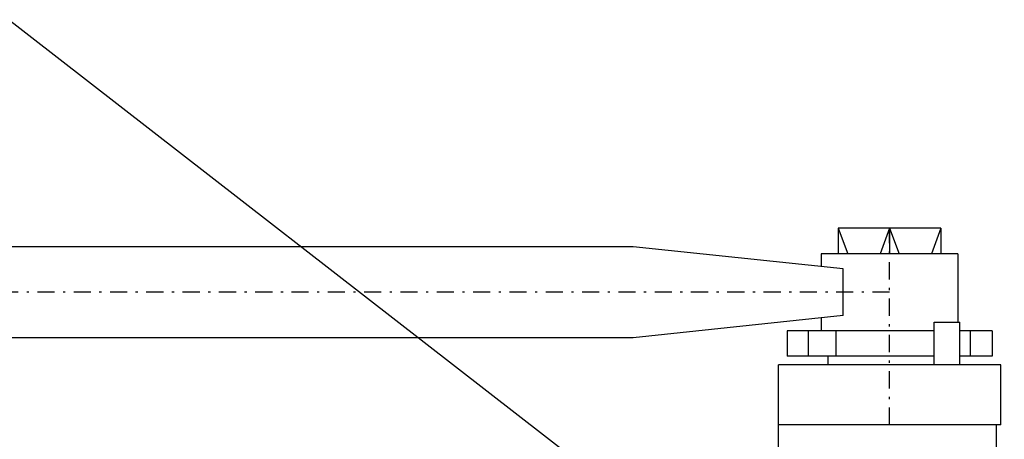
# Model space of a CAD drawing. Extents: x 33706 to 249013, y -74890 to 17912.
# Tile 72 of 256: x 123738 to 123854, y -41724 to -41674. Entities that reach past the tile are written whole.
import ezdxf

# ---------------------------------------------------------------- set-up
doc = ezdxf.new("R2010")
doc.units = 0
doc.header["$MEASUREMENT"] = 0
doc.linetypes.add('DASHDOT', pattern=[8.5, 4, -2, 0.5, -2])
for name, color, linetype in [('LC-007-002-----0', 1, 'Continuous'), ('LC-008-002-----0', 1, 'Continuous'), ('LC-010-002-----0', 1, 'Continuous'), ('LC-012-002-----0', 1, 'Continuous'), ('LC-017-002-----0', 1, 'Continuous'), ('LC-018-002-----0', 1, 'Continuous')]:
    doc.layers.add(name, color=color, linetype=linetype)
doc.layers.add('WYMIARY-I-OPISY', color=3, linetype='Continuous', lineweight=9)
doc.styles.get("Standard").update_dxf_attribs({"font": 'ARIALN.TTF'})
doc.dimstyles.new('zewn', dxfattribs={"dimtxt": 10, "dimasz": 7, "dimexe": 1.25, "dimexo": 10, "dimgap": 3, "dimtad": 1, "dimdec": 0, "dimtxsty": 'Standard', "dimblk": 'ARCHTICK', "dimcen": 10, "dimadec": 0, "dimazin": 0, "dimtfac": 1, "dimtdec": 0, "dimtmove": 0, "dimatfit": 3, "dimfxl": 1, "dimarcsym": 0})

# ---------------------------------------------------------------- blocks, each defined once
blk = doc.blocks.new('_ArchTick')
at = {"color": 0, "linetype": 'ByBlock', "const_width": 0.15}
blk.add_lwpolyline([(-0.5, -0.5), (0.5, 0.5)], dxfattribs=at)
blk = doc.blocks.new('kdk dn40 pn50')
at = {"layer": 'LC-007-002-----0'}
for p, q in [((-16.52, 129.5), (-14.27, 123.5)), ((-4.5, 129.5), (-6.75, 123.5)), ((-4.5, 129.5), (-2.25, 123.5)), ((7.52, 129.5), (5.27, 123.5)), ((55.5, 125.15), (341.06, 125.15)), ((55.5, 103.85), (341.06, 103.85)), ((-30.5, 83.5), (-30.5, 97.5)), ((21.5, 23.1), (21.5, 97.5)), ((-29.5, 48.98), (-29.5, 83.5))]:
    blk.add_line(p, q, dxfattribs=at)
at = {"layer": 'LC-008-002-----0'}
for p, q in [((-4.5, 129.5), (-4.5, 123.5)), ((6.38, 119.96), (55.5, 125.15)), ((6.38, 109.04), (55.5, 103.85))]:
    blk.add_line(p, q, dxfattribs=at)
at = {"layer": 'LC-010-002-----0'}
for p, q in [((-16.52, 129.5), (-16.52, 123.5)), ((7.52, 129.5), (7.52, 123.5)), ((6.38, 109.04), (6.38, 119.96)), ((-14.94, 107.5), (-20.94, 107.5)), ((-23.46, 99.5), (-23.46, 105.5)), ((8.01, 99.5), (8.01, 105.5)), ((14.46, 99.5), (14.46, 105.5))]:
    blk.add_line(p, q, dxfattribs=at)
at = {"layer": 'LC-010-002-----0', "color": 2, "linetype": 'DASHDOT'}
for p, q in [((-4.5, 83.5), (-4.5, 129.5)), ((-4.5, 114.5), (345.5, 114.5))]:
    blk.add_line(p, q, dxfattribs=at)
at = {"layer": 'LC-012-002-----0'}
blk.add_line((-30.5, 83.5), (21.5, 83.5), dxfattribs=at)
at = {"layer": 'LC-017-002-----0'}
for p, q in [((-16.52, 129.5), (7.52, 129.5)), ((-20.5, 123.5), (-20.5, 107.5)), ((-20.5, 123.5), (11.5, 123.5)), ((11.5, 123.5), (11.5, 120.5)), ((11.5, 108.5), (11.5, 105.5)), ((-28.5, 105.5), (-20.94, 105.5)), ((-28.5, 105.5), (-28.5, 99.5)), ((-14.94, 105.5), (19.5, 105.5)), ((19.5, 105.5), (19.5, 99.5)), ((-28.5, 99.5), (-20.94, 99.5)), ((-14.94, 99.5), (19.5, 99.5)), ((10, 99.5), (10, 97.5)), ((-30.5, 97.5), (21.5, 97.5))]:
    blk.add_line(p, q, dxfattribs=at)
at = {"layer": 'LC-018-002-----0'}
for p, q in [((-20.94, 97.5), (-20.94, 107.5)), ((-14.94, 97.5), (-14.94, 107.5))]:
    blk.add_line(p, q, dxfattribs=at)

msp = doc.modelspace()

# ---------------------------------------------------------------- block references
at = {"linetype": 'Continuous', "xscale": -0.5, "yscale": 0.5, "zscale": 2}
msp.add_blockref('kdk dn40 pn50', (123837.96, -41763.6), dxfattribs=at)

# ---------------------------------------------------------------- leaders
at = {"layer": 'WYMIARY-I-OPISY', "annotation_type": 0, "has_hookline": 1, "hookline_direction": 1}
for points, text_width in [([(123938.06, -41743.18), (123708.86, -41471.73), (123704.86, -41471.73)], 54.43), ([(123827.21, -41744.41), (123511.72, -41499.65), (123507.72, -41499.65)], 53.68), ([(123767.21, -41763.6), (123481.79, -41677.2), (123477.79, -41677.2)], 54.37)]:
    msp.add_leader(points, dimstyle='zewn', override={"dimasz": 4, "dimtad": 0, "dimldrblk": 'DotSmall'}, dxfattribs=dict(at, text_width=text_width))

doc.saveas('drawing.dxf')
